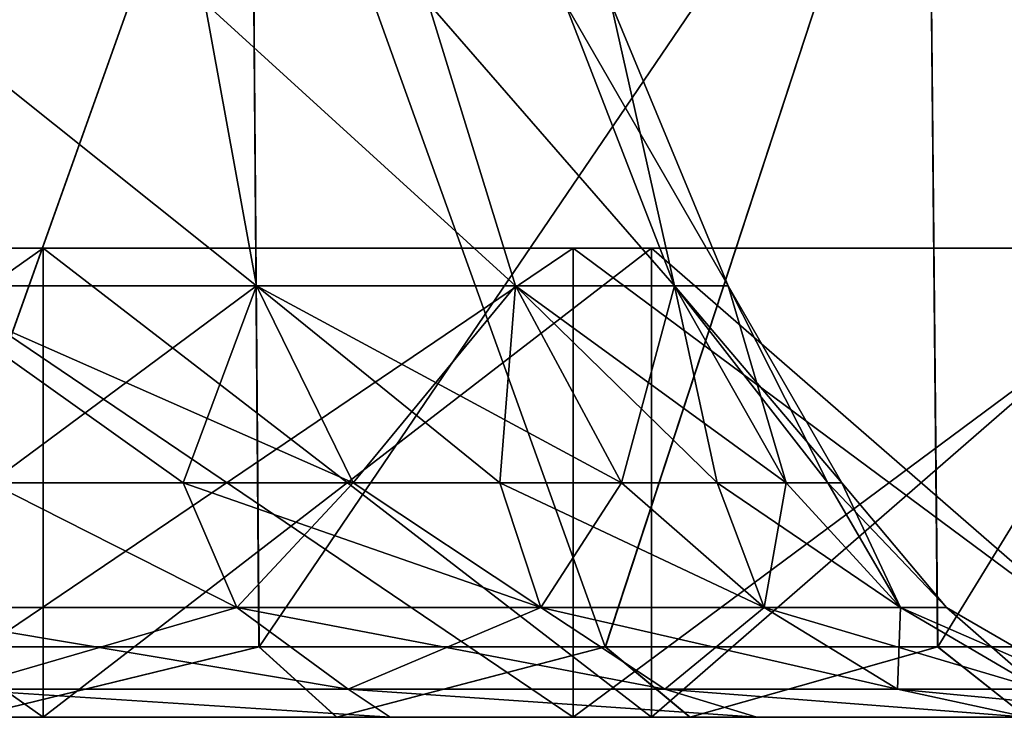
# Model space of a CAD drawing. Header units: millimetres. Extents: x -178 to 325, y 0 to 197.
# Tile 137 of 256: x 160.4 to 164.6, y 0 to 2.97. Entities that reach past the tile are written whole.
import ezdxf

# ---------------------------------------------------------------- set-up
doc = ezdxf.new("R2010")
doc.units = ezdxf.units.MM
doc.header["$LTSCALE"] = 52.148148
for name, color, linetype in [('5936', 7, 'CONTINUOUS'), ('5942', 7, 'CONTINUOUS'), ('5944', 7, 'CONTINUOUS'), ('5949', 7, 'CONTINUOUS'), ('5950', 7, 'CONTINUOUS'), ('5951', 7, 'CONTINUOUS'), ('5952', 7, 'CONTINUOUS'), ('5953', 7, 'CONTINUOUS'), ('5954', 7, 'CONTINUOUS'), ('5955', 7, 'CONTINUOUS'), ('5956', 7, 'CONTINUOUS'), ('5957', 7, 'CONTINUOUS'), ('5958', 7, 'CONTINUOUS'), ('5959', 7, 'CONTINUOUS'), ('5960', 7, 'CONTINUOUS'), ('5963', 7, 'CONTINUOUS'), ('5964', 7, 'CONTINUOUS')]:
    doc.layers.add(name, color=color, linetype=linetype)

msp = doc.modelspace()

# ---------------------------------------------------------------- linework, layer by layer
at = {"layer": '5936', "linetype": 'CONTINUOUS'}
for points in [[(159.804, 0, 21.4672), (162.7589, 0, 19.8537), (161.7508, 0, 21.441), (159.804, 0, 21.4672)], [(160.1871, 0, 22.2265), (159.804, 0, 21.4672), (161.7508, 0, 21.441), (160.1871, 0, 22.2265)], [(162.7589, 0, -19.8537), (159.804, 0, -21.4672), (163.2584, 0, -20.5429), (162.7589, 0, -19.8537)], [(163.2584, 0, -20.5429), (159.804, 0, -21.4672), (161.7517, 0, -21.4405), (163.2584, 0, -20.5429)], [(161.7517, 0, -21.4405), (159.804, 0, -21.4672), (160.188, 0, -22.2261), (161.7517, 0, -21.4405)], [(161.7508, 0, 21.441), (162.7589, 0, 19.8537), (163.2575, 0, 20.5434), (161.7508, 0, 21.441)], [(162.7589, 0, 19.8537), (165.4549, 0, 17.8355), (164.6926, 0, 19.543), (162.7589, 0, 19.8537)], [(163.2575, 0, 20.5434), (162.7589, 0, 19.8537), (164.6926, 0, 19.543), (163.2575, 0, 20.5434)], [(165.4549, 0, -17.8355), (162.7589, 0, -19.8537), (166.0552, 0, -18.4398), (165.4549, 0, -17.8355)], [(166.0552, 0, -18.4398), (162.7589, 0, -19.8537), (164.6934, 0, -19.5424), (166.0552, 0, -18.4398)], [(164.6934, 0, -19.5424), (162.7589, 0, -19.8537), (163.2584, 0, -20.5429), (164.6934, 0, -19.5424)]]:
    msp.add_3dface(points, dxfattribs=at)
at = {"layer": '5942', "linetype": 'CONTINUOUS'}
for points in [[(161.3866, 4.5, -21.9752), (158.3134, 0.3, -23.312), (158.2883, 4.5, -23.321), (161.3866, 4.5, -21.9752)], [(159.8901, 0.3, -22.6881), (158.3134, 0.3, -23.312), (161.3866, 4.5, -21.9752), (159.8901, 0.3, -22.6881)], [(161.4205, 0.3, -21.9576), (159.8901, 0.3, -22.6881), (161.3866, 4.5, -21.9752), (161.4205, 0.3, -21.9576)], [(164.2728, 4.5, -20.22), (161.4205, 0.3, -21.9576), (161.3866, 4.5, -21.9752), (164.2728, 4.5, -20.22)], [(162.8977, 0.3, -21.1237), (161.4205, 0.3, -21.9576), (164.2728, 4.5, -20.22), (162.8977, 0.3, -21.1237)], [(164.3141, 0.3, -20.1908), (162.8977, 0.3, -21.1237), (164.2728, 4.5, -20.22), (164.3141, 0.3, -20.1908)], [(166.8932, 4.5, -18.0882), (164.3141, 0.3, -20.1908), (164.2728, 4.5, -20.22), (166.8932, 4.5, -18.0882)], [(165.6625, 0.3, -19.1637), (164.3141, 0.3, -20.1908), (166.8932, 4.5, -18.0882), (165.6625, 0.3, -19.1637)]]:
    msp.add_3dface(points, dxfattribs=at)
at = {"layer": '5944', "linetype": 'CONTINUOUS'}
for points in [[(158.2883, 4.5, 23.321), (159.8888, 0.3, 22.6886), (161.3866, 4.5, 21.9752), (158.2883, 4.5, 23.321)], [(159.8888, 0.3, 22.6886), (161.4193, 0.3, 21.9582), (161.3866, 4.5, 21.9752), (159.8888, 0.3, 22.6886)], [(161.4193, 0.3, 21.9582), (162.8965, 0.3, 21.1244), (161.3866, 4.5, 21.9752), (161.4193, 0.3, 21.9582)], [(161.3866, 4.5, 21.9752), (162.8965, 0.3, 21.1244), (164.2728, 4.5, 20.22), (161.3866, 4.5, 21.9752)], [(162.8965, 0.3, 21.1244), (164.313, 0.3, 20.1916), (164.2728, 4.5, 20.22), (162.8965, 0.3, 21.1244)], [(164.313, 0.3, 20.1916), (165.6614, 0.3, 19.1646), (164.2728, 4.5, 20.22), (164.313, 0.3, 20.1916)], [(164.2728, 4.5, 20.22), (165.6614, 0.3, 19.1646), (166.8932, 4.5, 18.0882), (164.2728, 4.5, 20.22)]]:
    msp.add_3dface(points, dxfattribs=at)
at = {"layer": '5949', "linetype": 'CONTINUOUS'}
for points in [[(159.804, 0, -21.4672), (162.7589, 0, -19.8537), (159.804, 2, -21.4672), (159.804, 0, -21.4672)], [(159.804, 2, -21.4672), (162.7589, 0, -19.8537), (162.7589, 2, -19.8537), (159.804, 2, -21.4672)], [(162.7589, 0, -19.8537), (165.4549, 0, -17.8355), (162.7589, 2, -19.8537), (162.7589, 0, -19.8537)], [(162.7589, 2, -19.8537), (165.4549, 0, -17.8355), (165.4549, 2, -17.8355), (162.7589, 2, -19.8537)]]:
    msp.add_3dface(points, dxfattribs=at)
at = {"layer": '5950', "linetype": 'CONTINUOUS'}
for points in [[(159.804, 2, -21.4672), (162.7589, 2, -19.8537), (151.5696, 2, -20.9412), (159.804, 2, -21.4672)], [(151.5696, 2, -20.9412), (162.7589, 2, -19.8537), (154.6727, 2, -20.4735), (151.5696, 2, -20.9412)], [(154.6727, 2, -20.4735), (162.7589, 2, -19.8537), (157.6724, 2, -19.5482), (154.6727, 2, -20.4735)], [(154.6727, 2, 20.4735), (157.6724, 2, 19.5482), (162.7589, 2, 19.8537), (154.6727, 2, 20.4735)], [(159.804, 2, 21.4672), (154.6727, 2, 20.4735), (162.7589, 2, 19.8537), (159.804, 2, 21.4672)], [(162.7589, 2, -19.8537), (165.4549, 2, -17.8355), (157.6724, 2, -19.5482), (162.7589, 2, -19.8537)], [(157.6724, 2, -19.5482), (165.4549, 2, -17.8355), (160.4998, 2, -18.1866), (157.6724, 2, -19.5482)], [(157.6724, 2, 19.5482), (160.4998, 2, 18.1866), (162.7589, 2, 19.8537), (157.6724, 2, 19.5482)], [(160.4998, 2, -18.1866), (165.4549, 2, -17.8355), (163.0935, 2, -16.4183), (160.4998, 2, -18.1866)], [(160.4998, 2, 18.1866), (163.0935, 2, 16.4183), (165.4549, 2, 17.8355), (160.4998, 2, 18.1866)], [(162.7589, 2, 19.8537), (160.4998, 2, 18.1866), (165.4549, 2, 17.8355), (162.7589, 2, 19.8537)], [(165.4549, 2, -17.8355), (167.8355, 2, -15.4549), (163.0935, 2, -16.4183), (165.4549, 2, -17.8355)], [(163.0935, 2, -16.4183), (167.8355, 2, -15.4549), (165.3939, 2, -14.2837), (163.0935, 2, -16.4183)], [(163.0935, 2, 16.4183), (165.3939, 2, 14.2837), (167.8355, 2, 15.4549), (163.0935, 2, 16.4183)], [(165.4549, 2, 17.8355), (163.0935, 2, 16.4183), (167.8355, 2, 15.4549), (165.4549, 2, 17.8355)]]:
    msp.add_3dface(points, dxfattribs=at)
at = {"layer": '5951', "linetype": 'CONTINUOUS'}
for points in [[(157.6724, 2, -19.5482), (160.4998, 2, -18.1866), (157.6724, 0, -19.5482), (157.6724, 2, -19.5482)], [(157.6724, 0, -19.5482), (160.4998, 2, -18.1866), (160.4998, 0, -18.1866), (157.6724, 0, -19.5482)], [(160.4998, 2, -18.1866), (163.0935, 2, -16.4183), (160.4998, 0, -18.1866), (160.4998, 2, -18.1866)], [(160.4998, 0, -18.1866), (163.0935, 2, -16.4183), (163.0935, 0, -16.4183), (160.4998, 0, -18.1866)], [(163.0935, 2, -16.4183), (165.3939, 2, -14.2837), (163.0935, 0, -16.4183), (163.0935, 2, -16.4183)], [(163.0935, 0, -16.4183), (165.3939, 2, -14.2837), (165.3939, 0, -14.2837), (163.0935, 0, -16.4183)]]:
    msp.add_3dface(points, dxfattribs=at)
at = {"layer": '5952', "linetype": 'CONTINUOUS'}
for points in [[(136.9065, 0, -16.4183), (139.5002, 0, -18.1866), (163.0935, 0, -16.4183), (136.9065, 0, -16.4183)], [(136.9065, 0, -16.4183), (163.0935, 0, -16.4183), (150, 0, -15.6366), (136.9065, 0, -16.4183)], [(139.5002, 0, 18.1866), (136.9065, 0, 16.4183), (160.4998, 0, 18.1866), (139.5002, 0, 18.1866)], [(160.4998, 0, 18.1866), (136.9065, 0, 16.4183), (163.0935, 0, 16.4183), (160.4998, 0, 18.1866)], [(163.0935, 0, 16.4183), (136.9065, 0, 16.4183), (150, 0, 15.6366), (163.0935, 0, 16.4183)], [(139.5002, 0, -18.1866), (142.3276, 0, -19.5482), (160.4998, 0, -18.1866), (139.5002, 0, -18.1866)], [(139.5002, 0, -18.1866), (160.4998, 0, -18.1866), (163.0935, 0, -16.4183), (139.5002, 0, -18.1866)], [(157.6724, 0, 19.5482), (139.5002, 0, 18.1866), (160.4998, 0, 18.1866), (157.6724, 0, 19.5482)], [(142.3276, 0, -19.5482), (157.6724, 0, -19.5482), (160.4998, 0, -18.1866), (142.3276, 0, -19.5482)], [(150, 0, -15.6366), (163.0935, 0, -16.4183), (152.7162, 0, -15.3989), (150, 0, -15.6366)], [(152.7162, 0, 15.3989), (163.0935, 0, 16.4183), (150, 0, 15.6366), (152.7162, 0, 15.3989)], [(163.0935, 0, -16.4183), (165.3939, 0, -14.2837), (152.7162, 0, -15.3989), (163.0935, 0, -16.4183)], [(152.7162, 0, -15.3989), (165.3939, 0, -14.2837), (155.3495, 0, -14.6932), (152.7162, 0, -15.3989)], [(155.3495, 0, 14.6932), (163.0935, 0, 16.4183), (152.7162, 0, 15.3989), (155.3495, 0, 14.6932)], [(155.3495, 0, -14.6932), (165.3939, 0, -14.2837), (157.8193, 0, -13.5413), (155.3495, 0, -14.6932)], [(165.3939, 0, 14.2837), (163.0935, 0, 16.4183), (155.3495, 0, 14.6932), (165.3939, 0, 14.2837)], [(157.8193, 0, 13.5413), (165.3939, 0, 14.2837), (155.3495, 0, 14.6932), (157.8193, 0, 13.5413)], [(165.3939, 0, -14.2837), (167.3511, 0, -11.8295), (157.8193, 0, -13.5413), (165.3939, 0, -14.2837)], [(157.8193, 0, -13.5413), (167.3511, 0, -11.8295), (160.0515, 0, -11.9781), (157.8193, 0, -13.5413)], [(160.0515, 0, 11.9781), (165.3939, 0, 14.2837), (157.8193, 0, 13.5413), (160.0515, 0, 11.9781)], [(160.0515, 0, -11.9781), (167.3511, 0, -11.8295), (161.979, 0, -10.0502), (160.0515, 0, -11.9781)], [(167.3511, 0, 11.8295), (165.3939, 0, 14.2837), (160.0515, 0, 11.9781), (167.3511, 0, 11.8295)], [(161.979, 0, 10.0502), (167.3511, 0, 11.8295), (160.0515, 0, 11.9781), (161.979, 0, 10.0502)], [(167.3511, 0, -11.8295), (168.9203, 0, -9.1116), (161.979, 0, -10.0502), (167.3511, 0, -11.8295)], [(161.979, 0, -10.0502), (168.9203, 0, -9.1116), (163.5427, 0, -7.8165), (161.979, 0, -10.0502)], [(168.9203, 0, 9.1116), (167.3511, 0, 11.8295), (161.979, 0, 10.0502), (168.9203, 0, 9.1116)], [(163.5427, 0, 7.8165), (168.9203, 0, 9.1116), (161.979, 0, 10.0502), (163.5427, 0, 7.8165)], [(168.9203, 0, -9.1116), (170.0671, 0, -6.1897), (163.5427, 0, -7.8165), (168.9203, 0, -9.1116)], [(163.5427, 0, -7.8165), (170.0671, 0, -6.1897), (164.6946, 0, -5.3452), (163.5427, 0, -7.8165)], [(170.0671, 0, 6.1897), (168.9203, 0, 9.1116), (163.5427, 0, 7.8165), (170.0671, 0, 6.1897)], [(164.6946, 0, 5.3452), (170.0671, 0, 6.1897), (163.5427, 0, 7.8165), (164.6946, 0, 5.3452)]]:
    msp.add_3dface(points, dxfattribs=at)
at = {"layer": '5953', "linetype": 'CONTINUOUS'}
for points in [[(162.7589, 0, 19.8537), (159.804, 0, 21.4672), (162.7589, 2, 19.8537), (162.7589, 0, 19.8537)], [(159.804, 0, 21.4672), (159.804, 2, 21.4672), (162.7589, 2, 19.8537), (159.804, 0, 21.4672)], [(165.4549, 0, 17.8355), (162.7589, 0, 19.8537), (165.4549, 2, 17.8355), (165.4549, 0, 17.8355)], [(162.7589, 0, 19.8537), (162.7589, 2, 19.8537), (165.4549, 2, 17.8355), (162.7589, 0, 19.8537)]]:
    msp.add_3dface(points, dxfattribs=at)
at = {"layer": '5954', "linetype": 'CONTINUOUS'}
for points in [[(160.4998, 2, 18.1866), (157.6724, 2, 19.5482), (160.4998, 0, 18.1866), (160.4998, 2, 18.1866)], [(157.6724, 2, 19.5482), (157.6724, 0, 19.5482), (160.4998, 0, 18.1866), (157.6724, 2, 19.5482)], [(163.0935, 2, 16.4183), (160.4998, 2, 18.1866), (163.0935, 0, 16.4183), (163.0935, 2, 16.4183)], [(160.4998, 2, 18.1866), (160.4998, 0, 18.1866), (163.0935, 0, 16.4183), (160.4998, 2, 18.1866)], [(165.3939, 2, 14.2837), (163.0935, 2, 16.4183), (165.3939, 0, 14.2837), (165.3939, 2, 14.2837)], [(163.0935, 2, 16.4183), (163.0935, 0, 16.4183), (165.3939, 0, 14.2837), (163.0935, 2, 16.4183)]]:
    msp.add_3dface(points, dxfattribs=at)
at = {"layer": '5955', "linetype": 'CONTINUOUS'}
for points in [[(161.4098, 1.8397, -7.0646), (159.9174, 1.8397, -9.0409), (161.822, 1, -7.3199), (161.4098, 1.8397, -7.0646)], [(161.822, 1, -7.3199), (159.9174, 1.8397, -9.0409), (161.0962, 1, -8.3794), (161.822, 1, -7.3199)], [(161.0962, 1, -8.3794), (159.9174, 1.8397, -9.0409), (160.2757, 1, -9.3675), (161.0962, 1, -8.3794)], [(162.5137, 1.8397, -4.8478), (161.4098, 1.8397, -7.0646), (162.9658, 1, -5.0229), (162.5137, 1.8397, -4.8478)], [(162.9658, 1, -5.0229), (161.4098, 1.8397, -7.0646), (162.447, 1, -6.1978), (162.9658, 1, -5.0229)], [(162.447, 1, -6.1978), (161.4098, 1.8397, -7.0646), (161.822, 1, -7.3199), (162.447, 1, -6.1978)], [(163.1914, 1.8397, -2.4659), (162.5137, 1.8397, -4.8478), (163.6679, 1, -2.555), (163.1914, 1.8397, -2.4659)], [(163.6679, 1, -2.555), (162.5137, 1.8397, -4.8478), (163.3739, 1, -3.8052), (163.6679, 1, -2.555)], [(163.3739, 1, -3.8052), (162.5137, 1.8397, -4.8478), (162.9658, 1, -5.0229), (163.3739, 1, -3.8052)], [(163.4199, 1.8397), (163.1914, 1.8397, -2.4659), (163.9047, 1), (163.4199, 1.8397)], [(163.9047, 1), (163.1914, 1.8397, -2.4659), (163.8454, 1, -1.283), (163.9047, 1)], [(163.8454, 1, -1.283), (163.1914, 1.8397, -2.4659), (163.6679, 1, -2.555), (163.8454, 1, -1.283)]]:
    msp.add_3dface(points, dxfattribs=at)
at = {"layer": '5956', "linetype": 'CONTINUOUS'}
for points in [[(159.9174, 1.8397, 9.0409), (161.4098, 1.8397, 7.0646), (160.2757, 1, 9.3675), (159.9174, 1.8397, 9.0409)], [(160.2757, 1, 9.3675), (161.4098, 1.8397, 7.0646), (161.0962, 1, 8.3794), (160.2757, 1, 9.3675)], [(161.0962, 1, 8.3794), (161.4098, 1.8397, 7.0646), (161.822, 1, 7.3199), (161.0962, 1, 8.3794)], [(161.4098, 1.8397, 7.0646), (162.5137, 1.8397, 4.8478), (161.822, 1, 7.3199), (161.4098, 1.8397, 7.0646)], [(161.822, 1, 7.3199), (162.5137, 1.8397, 4.8478), (162.447, 1, 6.1979), (161.822, 1, 7.3199)], [(162.447, 1, 6.1979), (162.5137, 1.8397, 4.8478), (162.9658, 1, 5.0229), (162.447, 1, 6.1979)], [(162.5137, 1.8397, 4.8478), (163.1914, 1.8397, 2.4659), (162.9658, 1, 5.0229), (162.5137, 1.8397, 4.8478)], [(162.9658, 1, 5.0229), (163.1914, 1.8397, 2.4659), (163.3739, 1, 3.8052), (162.9658, 1, 5.0229)], [(163.1914, 1.8397, 2.4659), (163.4199, 1.8397), (163.6679, 1, 2.555), (163.1914, 1.8397, 2.4659)], [(163.3739, 1, 3.8052), (163.1914, 1.8397, 2.4659), (163.6679, 1, 2.555), (163.3739, 1, 3.8052)], [(163.4199, 1.8397), (163.9047, 1), (163.8454, 1, 1.283), (163.4199, 1.8397)], [(163.6679, 1, 2.555), (163.4199, 1.8397), (163.8454, 1, 1.283), (163.6679, 1, 2.555)]]:
    msp.add_3dface(points, dxfattribs=at)
at = {"layer": '5957', "linetype": 'CONTINUOUS'}
for points in [[(159.9174, 1.8397, -9.0409), (161.4098, 1.8397, -7.0646), (159.8976, 3.0457, -8.3051), (159.9174, 1.8397, -9.0409)], [(161.4098, 1.8397, -7.0646), (161.1894, 3.0457, -6.4602), (159.8976, 3.0457, -8.3051), (161.4098, 1.8397, -7.0646)], [(161.4098, 1.8397, -7.0646), (162.5137, 1.8397, -4.8478), (161.1894, 3.0457, -6.4602), (161.4098, 1.8397, -7.0646)], [(162.5137, 1.8397, -4.8478), (162.1412, 3.0457, -4.419), (161.1894, 3.0457, -6.4602), (162.5137, 1.8397, -4.8478)], [(162.5137, 1.8397, -4.8478), (163.1914, 1.8397, -2.4659), (162.1412, 3.0457, -4.419), (162.5137, 1.8397, -4.8478)], [(163.1914, 1.8397, -2.4659), (162.7241, 3.0457, -2.2436), (162.1412, 3.0457, -4.419), (163.1914, 1.8397, -2.4659)], [(163.1914, 1.8397, -2.4659), (163.4199, 1.8397), (162.7241, 3.0457, -2.2436), (163.1914, 1.8397, -2.4659)], [(163.4199, 1.8397), (162.9204, 3.0457), (162.7241, 3.0457, -2.2436), (163.4199, 1.8397)]]:
    msp.add_3dface(points, dxfattribs=at)
at = {"layer": '5958', "linetype": 'CONTINUOUS'}
for points in [[(161.4098, 1.8397, 7.0646), (159.9174, 1.8397, 9.0409), (159.8976, 3.0457, 8.3051), (161.4098, 1.8397, 7.0646)], [(161.4098, 1.8397, 7.0646), (159.8976, 3.0457, 8.3051), (161.1894, 3.0457, 6.4602), (161.4098, 1.8397, 7.0646)], [(162.5137, 1.8397, 4.8478), (161.4098, 1.8397, 7.0646), (161.1894, 3.0457, 6.4602), (162.5137, 1.8397, 4.8478)], [(162.5137, 1.8397, 4.8478), (161.1894, 3.0457, 6.4602), (162.1412, 3.0457, 4.419), (162.5137, 1.8397, 4.8478)], [(163.1914, 1.8397, 2.4659), (162.5137, 1.8397, 4.8478), (162.1412, 3.0457, 4.419), (163.1914, 1.8397, 2.4659)], [(163.1914, 1.8397, 2.4659), (162.1412, 3.0457, 4.419), (162.7241, 3.0457, 2.2436), (163.1914, 1.8397, 2.4659)], [(163.1914, 1.8397, 2.4659), (162.7241, 3.0457, 2.2436), (162.9204, 3.0457), (163.1914, 1.8397, 2.4659)], [(163.4199, 1.8397), (163.1914, 1.8397, 2.4659), (162.9204, 3.0457), (163.4199, 1.8397)]]:
    msp.add_3dface(points, dxfattribs=at)
at = {"layer": '5959', "linetype": 'CONTINUOUS'}
for points in [[(161.3251, 0.4679, -8.8147), (160.2757, 1, -9.3675), (159.7198, 0.4679, -10.5585), (161.3251, 0.4679, -8.8147)], [(161.0962, 1, -8.3794), (160.2757, 1, -9.3675), (161.3251, 0.4679, -8.8147), (161.0962, 1, -8.3794)], [(161.822, 1, -7.3199), (161.0962, 1, -8.3794), (162.6215, 0.4679, -6.8304), (161.822, 1, -7.3199)], [(162.6215, 0.4679, -6.8304), (161.0962, 1, -8.3794), (161.3251, 0.4679, -8.8147), (162.6215, 0.4679, -6.8304)], [(162.447, 1, -6.1978), (161.822, 1, -7.3199), (162.6215, 0.4679, -6.8304), (162.447, 1, -6.1978)], [(162.9658, 1, -5.0229), (162.447, 1, -6.1978), (163.5736, 0.4679, -4.6598), (162.9658, 1, -5.0229)], [(163.5736, 0.4679, -4.6598), (162.447, 1, -6.1978), (162.6215, 0.4679, -6.8304), (163.5736, 0.4679, -4.6598)], [(163.3739, 1, -3.8052), (162.9658, 1, -5.0229), (163.5736, 0.4679, -4.6598), (163.3739, 1, -3.8052)], [(163.6679, 1, -2.555), (163.3739, 1, -3.8052), (164.1554, 0.4679, -2.3621), (163.6679, 1, -2.555)], [(164.1554, 0.4679, -2.3621), (163.3739, 1, -3.8052), (163.5736, 0.4679, -4.6598), (164.1554, 0.4679, -2.3621)], [(163.8454, 1, -1.283), (163.6679, 1, -2.555), (164.1554, 0.4679, -2.3621), (163.8454, 1, -1.283)], [(163.9047, 1), (163.8454, 1, -1.283), (164.3512, 0.4679), (163.9047, 1)], [(164.3512, 0.4679), (163.8454, 1, -1.283), (164.1554, 0.4679, -2.3621), (164.3512, 0.4679)], [(161.3251, 0.4679, -8.8147), (159.7198, 0.4679, -10.5585), (161.8003, 0.1204, -9.1845), (161.3251, 0.4679, -8.8147)], [(161.8003, 0.1204, -9.1845), (159.7198, 0.4679, -10.5585), (160.1276, 0.1204, -11.0015), (161.8003, 0.1204, -9.1845)], [(162.6215, 0.4679, -6.8304), (161.3251, 0.4679, -8.8147), (163.1511, 0.1204, -7.117), (162.6215, 0.4679, -6.8304)], [(163.1511, 0.1204, -7.117), (161.3251, 0.4679, -8.8147), (161.8003, 0.1204, -9.1845), (163.1511, 0.1204, -7.117)], [(163.5736, 0.4679, -4.6598), (162.6215, 0.4679, -6.8304), (164.1432, 0.1204, -4.8554), (163.5736, 0.4679, -4.6598)], [(164.1432, 0.1204, -4.8554), (162.6215, 0.4679, -6.8304), (163.1511, 0.1204, -7.117), (164.1432, 0.1204, -4.8554)], [(164.1554, 0.4679, -2.3621), (163.5736, 0.4679, -4.6598), (164.7494, 0.1204, -2.4612), (164.1554, 0.4679, -2.3621)], [(164.7494, 0.1204, -2.4612), (163.5736, 0.4679, -4.6598), (164.1432, 0.1204, -4.8554), (164.7494, 0.1204, -2.4612)], [(164.9534, 0.1204), (164.3512, 0.4679), (164.1554, 0.4679, -2.3621), (164.9534, 0.1204)], [(164.9534, 0.1204), (164.1554, 0.4679, -2.3621), (164.7494, 0.1204, -2.4612), (164.9534, 0.1204)], [(160.0515, 0, -11.9781), (161.979, 0, -10.0502), (160.1276, 0.1204, -11.0015), (160.0515, 0, -11.9781)], [(161.979, 0, -10.0502), (161.8003, 0.1204, -9.1845), (160.1276, 0.1204, -11.0015), (161.979, 0, -10.0502)], [(161.979, 0, -10.0502), (163.5427, 0, -7.8165), (161.8003, 0.1204, -9.1845), (161.979, 0, -10.0502)], [(163.5427, 0, -7.8165), (163.1511, 0.1204, -7.117), (161.8003, 0.1204, -9.1845), (163.5427, 0, -7.8165)], [(163.5427, 0, -7.8165), (164.6946, 0, -5.3452), (163.1511, 0.1204, -7.117), (163.5427, 0, -7.8165)], [(164.6946, 0, -5.3452), (164.1432, 0.1204, -4.8554), (163.1511, 0.1204, -7.117), (164.6946, 0, -5.3452)], [(164.6946, 0, -5.3452), (165.3997, 0, -2.7117), (164.1432, 0.1204, -4.8554), (164.6946, 0, -5.3452)], [(165.3997, 0, -2.7117), (164.7494, 0.1204, -2.4612), (164.1432, 0.1204, -4.8554), (165.3997, 0, -2.7117)]]:
    msp.add_3dface(points, dxfattribs=at)
at = {"layer": '5960', "linetype": 'CONTINUOUS'}
for points in [[(159.7198, 0.4679, 10.5585), (160.2757, 1, 9.3675), (161.3251, 0.4679, 8.8147), (159.7198, 0.4679, 10.5585)], [(160.2757, 1, 9.3675), (161.0962, 1, 8.3794), (161.3251, 0.4679, 8.8147), (160.2757, 1, 9.3675)], [(161.0962, 1, 8.3794), (161.822, 1, 7.3199), (161.3251, 0.4679, 8.8147), (161.0962, 1, 8.3794)], [(161.3251, 0.4679, 8.8147), (161.822, 1, 7.3199), (162.6215, 0.4679, 6.8304), (161.3251, 0.4679, 8.8147)], [(161.822, 1, 7.3199), (162.447, 1, 6.1979), (162.6215, 0.4679, 6.8304), (161.822, 1, 7.3199)], [(162.447, 1, 6.1979), (162.9658, 1, 5.0229), (162.6215, 0.4679, 6.8304), (162.447, 1, 6.1979)], [(162.6215, 0.4679, 6.8304), (162.9658, 1, 5.0229), (163.5736, 0.4679, 4.6598), (162.6215, 0.4679, 6.8304)], [(162.9658, 1, 5.0229), (163.3739, 1, 3.8052), (163.5736, 0.4679, 4.6598), (162.9658, 1, 5.0229)], [(163.3739, 1, 3.8052), (163.6679, 1, 2.555), (163.5736, 0.4679, 4.6598), (163.3739, 1, 3.8052)], [(163.5736, 0.4679, 4.6598), (163.6679, 1, 2.555), (164.1554, 0.4679, 2.3621), (163.5736, 0.4679, 4.6598)], [(163.6679, 1, 2.555), (163.8454, 1, 1.283), (164.1554, 0.4679, 2.3621), (163.6679, 1, 2.555)], [(163.8454, 1, 1.283), (163.9047, 1), (164.1554, 0.4679, 2.3621), (163.8454, 1, 1.283)], [(164.1554, 0.4679, 2.3621), (163.9047, 1), (164.3512, 0.4679), (164.1554, 0.4679, 2.3621)], [(159.7198, 0.4679, 10.5585), (161.3251, 0.4679, 8.8147), (160.1276, 0.1204, 11.0015), (159.7198, 0.4679, 10.5585)], [(160.1276, 0.1204, 11.0015), (161.3251, 0.4679, 8.8147), (161.8003, 0.1204, 9.1845), (160.1276, 0.1204, 11.0015)], [(161.3251, 0.4679, 8.8147), (162.6215, 0.4679, 6.8304), (161.8003, 0.1204, 9.1845), (161.3251, 0.4679, 8.8147)], [(161.8003, 0.1204, 9.1845), (162.6215, 0.4679, 6.8304), (163.1511, 0.1204, 7.117), (161.8003, 0.1204, 9.1845)], [(162.6215, 0.4679, 6.8304), (163.5736, 0.4679, 4.6598), (163.1511, 0.1204, 7.117), (162.6215, 0.4679, 6.8304)], [(163.1511, 0.1204, 7.117), (163.5736, 0.4679, 4.6598), (164.1432, 0.1204, 4.8554), (163.1511, 0.1204, 7.117)], [(163.5736, 0.4679, 4.6598), (164.1554, 0.4679, 2.3621), (164.1432, 0.1204, 4.8554), (163.5736, 0.4679, 4.6598)], [(164.1432, 0.1204, 4.8554), (164.1554, 0.4679, 2.3621), (164.7494, 0.1204, 2.4612), (164.1432, 0.1204, 4.8554)], [(164.1554, 0.4679, 2.3621), (164.3512, 0.4679), (164.7494, 0.1204, 2.4612), (164.1554, 0.4679, 2.3621)], [(164.7494, 0.1204, 2.4612), (164.3512, 0.4679), (164.9534, 0.1204), (164.7494, 0.1204, 2.4612)], [(161.979, 0, 10.0502), (160.0515, 0, 11.9781), (160.1276, 0.1204, 11.0015), (161.979, 0, 10.0502)], [(161.979, 0, 10.0502), (160.1276, 0.1204, 11.0015), (161.8003, 0.1204, 9.1845), (161.979, 0, 10.0502)], [(163.5427, 0, 7.8165), (161.979, 0, 10.0502), (161.8003, 0.1204, 9.1845), (163.5427, 0, 7.8165)], [(163.5427, 0, 7.8165), (161.8003, 0.1204, 9.1845), (163.1511, 0.1204, 7.117), (163.5427, 0, 7.8165)], [(164.6946, 0, 5.3452), (163.5427, 0, 7.8165), (163.1511, 0.1204, 7.117), (164.6946, 0, 5.3452)], [(164.6946, 0, 5.3452), (163.1511, 0.1204, 7.117), (164.1432, 0.1204, 4.8554), (164.6946, 0, 5.3452)], [(165.3997, 0, 2.7117), (164.6946, 0, 5.3452), (164.1432, 0.1204, 4.8554), (165.3997, 0, 2.7117)], [(165.3997, 0, 2.7117), (164.1432, 0.1204, 4.8554), (164.7494, 0.1204, 2.4612), (165.3997, 0, 2.7117)]]:
    msp.add_3dface(points, dxfattribs=at)
at = {"layer": '5963', "linetype": 'CONTINUOUS'}
for points in [[(160.188, 0, -22.2261), (159.8901, 0.3, -22.6881), (161.4205, 0.3, -21.9576), (160.188, 0, -22.2261)], [(161.7517, 0, -21.4405), (160.188, 0, -22.2261), (161.4205, 0.3, -21.9576), (161.7517, 0, -21.4405)], [(161.7517, 0, -21.4405), (161.4205, 0.3, -21.9576), (162.8977, 0.3, -21.1237), (161.7517, 0, -21.4405)], [(163.2584, 0, -20.5429), (161.7517, 0, -21.4405), (162.8977, 0.3, -21.1237), (163.2584, 0, -20.5429)], [(163.2584, 0, -20.5429), (162.8977, 0.3, -21.1237), (164.3141, 0.3, -20.1908), (163.2584, 0, -20.5429)], [(164.6934, 0, -19.5424), (163.2584, 0, -20.5429), (164.3141, 0.3, -20.1908), (164.6934, 0, -19.5424)], [(164.6934, 0, -19.5424), (164.3141, 0.3, -20.1908), (165.6625, 0.3, -19.1637), (164.6934, 0, -19.5424)]]:
    msp.add_3dface(points, dxfattribs=at)
at = {"layer": '5964', "linetype": 'CONTINUOUS'}
for points in [[(160.1871, 0, 22.2265), (161.4193, 0.3, 21.9582), (159.8888, 0.3, 22.6886), (160.1871, 0, 22.2265)], [(160.1871, 0, 22.2265), (161.7508, 0, 21.441), (161.4193, 0.3, 21.9582), (160.1871, 0, 22.2265)], [(161.7508, 0, 21.441), (162.8965, 0.3, 21.1244), (161.4193, 0.3, 21.9582), (161.7508, 0, 21.441)], [(161.7508, 0, 21.441), (163.2575, 0, 20.5434), (162.8965, 0.3, 21.1244), (161.7508, 0, 21.441)], [(163.2575, 0, 20.5434), (164.313, 0.3, 20.1916), (162.8965, 0.3, 21.1244), (163.2575, 0, 20.5434)], [(163.2575, 0, 20.5434), (164.6926, 0, 19.543), (164.313, 0.3, 20.1916), (163.2575, 0, 20.5434)], [(164.6926, 0, 19.543), (165.6614, 0.3, 19.1646), (164.313, 0.3, 20.1916), (164.6926, 0, 19.543)]]:
    msp.add_3dface(points, dxfattribs=at)

doc.saveas('drawing.dxf')
